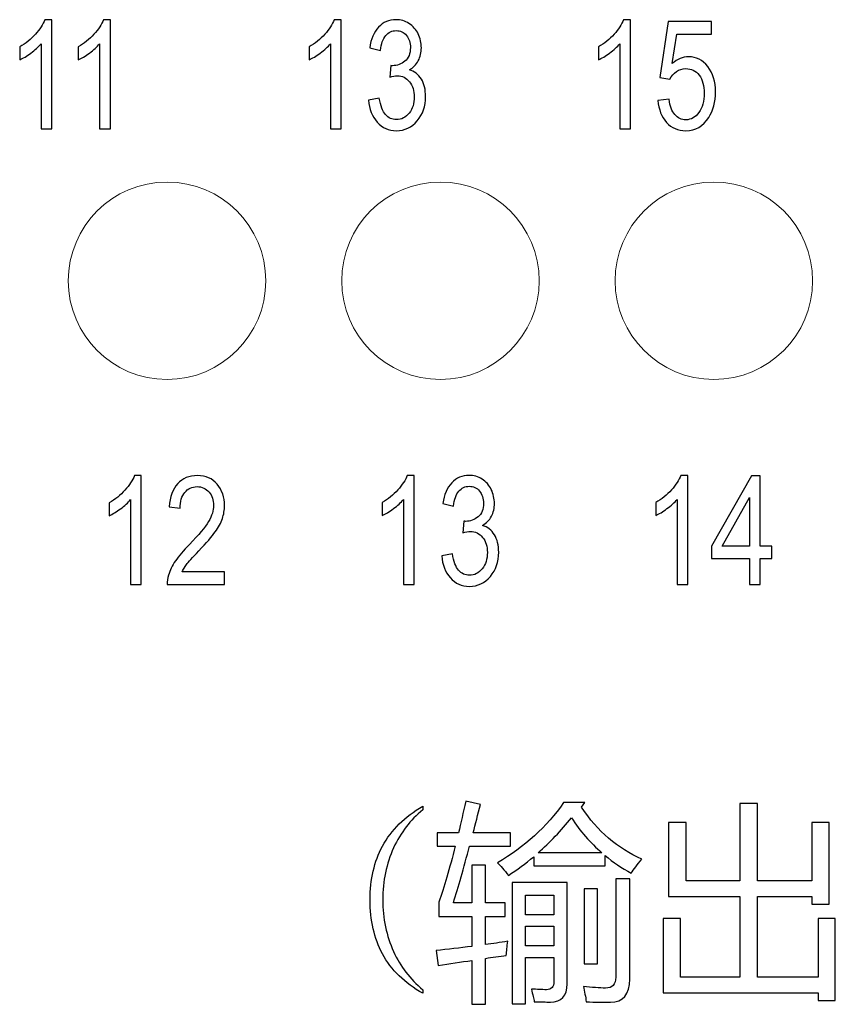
# Model space of a CAD drawing. Header units: millimetres. Extents: x -64 to 68, y -62 to 67.
# Tile 10 of 31: x -14 to -3, y 16 to 29. Entities that reach past the tile are written whole.
import ezdxf

# ---------------------------------------------------------------- set-up
doc = ezdxf.new("R2010")
doc.units = ezdxf.units.MM
doc.header["$MEASUREMENT"] = 0
doc.layers.add('layer 1', color=7, linetype='Continuous')

msp = doc.modelspace()

# ---------------------------------------------------------------- linework, layer by layer
at = {"layer": 'layer 1', "color": 253}
for points, knots in [([(-13.2475, 27.1108), (-13.2475, 27.1108), (-13.3883, 27.1108), (-13.3883, 27.1108), (-13.3883, 27.1108), (-13.3883, 27.1108), (-13.3883, 28.2315), (-13.3883, 28.2315), (-13.3883, 28.2315), (-13.4222, 28.1908), (-13.4667, 28.1505), (-13.5217, 28.1101), (-13.5217, 28.1101), (-13.5766, 28.0698), (-13.6262, 28.0395), (-13.6699, 28.0195), (-13.6699, 28.0195), (-13.6699, 28.0195), (-13.6699, 28.1895), (-13.6699, 28.1895), (-13.6699, 28.1895), (-13.5913, 28.2355), (-13.5225, 28.2915), (-13.4635, 28.3575), (-13.4635, 28.3575), (-13.4046, 28.4231), (-13.3627, 28.4868), (-13.3382, 28.5488), (-13.3382, 28.5488), (-13.3382, 28.5488), (-13.2475, 28.5488), (-13.2475, 28.5488), (-13.2475, 28.5488), (-13.2475, 28.5488), (-13.2475, 27.1108), (-13.2475, 27.1108)], [0, 0, 0, 0, 0.1, 0.1, 0.1, 0.1, 0.2, 0.2, 0.2, 0.2, 0.3, 0.3, 0.3, 0.3, 0.4, 0.4, 0.4, 0.4, 0.5, 0.5, 0.5, 0.5, 0.6, 0.6, 0.6, 0.6, 0.7, 0.7, 0.7, 0.7, 0.8, 0.8, 0.8, 0.8, 1, 1, 1, 1]), ([(-12.4763, 27.1108), (-12.4763, 27.1108), (-12.6171, 27.1108), (-12.6171, 27.1108), (-12.6171, 27.1108), (-12.6171, 27.1108), (-12.6171, 28.2315), (-12.6171, 28.2315), (-12.6171, 28.2315), (-12.651, 28.1908), (-12.6955, 28.1505), (-12.7505, 28.1101), (-12.7505, 28.1101), (-12.8054, 28.0698), (-12.855, 28.0395), (-12.8987, 28.0195), (-12.8987, 28.0195), (-12.8987, 28.0195), (-12.8987, 28.1895), (-12.8987, 28.1895), (-12.8987, 28.1895), (-12.8201, 28.2355), (-12.7513, 28.2915), (-12.6923, 28.3575), (-12.6923, 28.3575), (-12.6334, 28.4231), (-12.5915, 28.4868), (-12.567, 28.5488), (-12.567, 28.5488), (-12.567, 28.5488), (-12.4763, 28.5488), (-12.4763, 28.5488), (-12.4763, 28.5488), (-12.4763, 28.5488), (-12.4763, 27.1108), (-12.4763, 27.1108)], [0, 0, 0, 0, 0.1, 0.1, 0.1, 0.1, 0.2, 0.2, 0.2, 0.2, 0.3, 0.3, 0.3, 0.3, 0.4, 0.4, 0.4, 0.4, 0.5, 0.5, 0.5, 0.5, 0.6, 0.6, 0.6, 0.6, 0.7, 0.7, 0.7, 0.7, 0.8, 0.8, 0.8, 0.8, 1, 1, 1, 1]), ([(-9.4375, 27.1108), (-9.4375, 27.1108), (-9.5783, 27.1108), (-9.5783, 27.1108), (-9.5783, 27.1108), (-9.5783, 27.1108), (-9.5783, 28.2315), (-9.5783, 28.2315), (-9.5783, 28.2315), (-9.6122, 28.1908), (-9.6567, 28.1505), (-9.7117, 28.1101), (-9.7117, 28.1101), (-9.7666, 28.0698), (-9.8162, 28.0395), (-9.8599, 28.0195), (-9.8599, 28.0195), (-9.8599, 28.0195), (-9.8599, 28.1895), (-9.8599, 28.1895), (-9.8599, 28.1895), (-9.7813, 28.2355), (-9.7125, 28.2915), (-9.6535, 28.3575), (-9.6535, 28.3575), (-9.5946, 28.4231), (-9.5527, 28.4868), (-9.5282, 28.5488), (-9.5282, 28.5488), (-9.5282, 28.5488), (-9.4375, 28.5488), (-9.4375, 28.5488), (-9.4375, 28.5488), (-9.4375, 28.5488), (-9.4375, 27.1108), (-9.4375, 27.1108)], [0, 0, 0, 0, 0.1, 0.1, 0.1, 0.1, 0.2, 0.2, 0.2, 0.2, 0.3, 0.3, 0.3, 0.3, 0.4, 0.4, 0.4, 0.4, 0.5, 0.5, 0.5, 0.5, 0.6, 0.6, 0.6, 0.6, 0.7, 0.7, 0.7, 0.7, 0.8, 0.8, 0.8, 0.8, 1, 1, 1, 1]), ([(-9.0757, 27.4908), (-9.0757, 27.4908), (-8.9349, 27.5148), (-8.9349, 27.5148), (-8.9349, 27.5148), (-8.9187, 27.4148), (-8.8915, 27.3428), (-8.8527, 27.2988), (-8.8527, 27.2988), (-8.8141, 27.2548), (-8.7667, 27.2328), (-8.7103, 27.2328), (-8.7103, 27.2328), (-8.6437, 27.2328), (-8.5875, 27.2615), (-8.5421, 27.3188), (-8.5421, 27.3188), (-8.4967, 27.3761), (-8.4741, 27.4471), (-8.4741, 27.5318), (-8.4741, 27.5318), (-8.4741, 27.6125), (-8.4951, 27.6791), (-8.5375, 27.7318), (-8.5375, 27.7318), (-8.5797, 27.7841), (-8.6333, 27.8105), (-8.6987, 27.8105), (-8.6987, 27.8105), (-8.7253, 27.8105), (-8.7583, 27.8038), (-8.7981, 27.7908), (-8.7981, 27.7908), (-8.7981, 27.7908), (-8.7823, 27.9448), (-8.7823, 27.9448), (-8.7823, 27.9448), (-8.7731, 27.9435), (-8.7653, 27.9428), (-8.7597, 27.9428), (-8.7597, 27.9428), (-8.6995, 27.9428), (-8.6455, 27.9625), (-8.5973, 28.0015), (-8.5973, 28.0015), (-8.5493, 28.0405), (-8.5253, 28.1005), (-8.5253, 28.1815), (-8.5253, 28.1815), (-8.5253, 28.2458), (-8.5429, 28.2991), (-8.5779, 28.3415), (-8.5779, 28.3415), (-8.6127, 28.3838), (-8.6579, 28.4048), (-8.7131, 28.4048), (-8.7131, 28.4048), (-8.7679, 28.4048), (-8.8135, 28.3831), (-8.8501, 28.3398), (-8.8501, 28.3398), (-8.8867, 28.2965), (-8.9101, 28.2315), (-8.9205, 28.1448), (-8.9205, 28.1448), (-8.9205, 28.1448), (-9.0613, 28.1768), (-9.0613, 28.1768), (-9.0613, 28.1768), (-9.0439, 28.2948), (-9.0051, 28.3865), (-8.9439, 28.4515), (-8.9439, 28.4515), (-8.8831, 28.5165), (-8.8071, 28.5488), (-8.7165, 28.5488), (-8.7165, 28.5488), (-8.6541, 28.5488), (-8.5965, 28.5321), (-8.5439, 28.4985), (-8.5439, 28.4985), (-8.4911, 28.4651), (-8.4509, 28.4195), (-8.4231, 28.3618), (-8.4231, 28.3618), (-8.3951, 28.3038), (-8.3813, 28.2425), (-8.3813, 28.1775), (-8.3813, 28.1775), (-8.3813, 28.1158), (-8.3947, 28.0598), (-8.4211, 28.0091), (-8.4211, 28.0091), (-8.4477, 27.9585), (-8.4871, 27.9181), (-8.5391, 27.8881), (-8.5391, 27.8881), (-8.4715, 27.8688), (-8.4189, 27.8281), (-8.3813, 27.7665), (-8.3813, 27.7665), (-8.3439, 27.7051), (-8.3253, 27.6278), (-8.3253, 27.5355), (-8.3253, 27.5355), (-8.3253, 27.4105), (-8.3619, 27.3041), (-8.4347, 27.2171), (-8.4347, 27.2171), (-8.5077, 27.1301), (-8.5999, 27.0868), (-8.7115, 27.0868), (-8.7115, 27.0868), (-8.8119, 27.0868), (-8.8955, 27.1245), (-8.9619, 27.1995), (-8.9619, 27.1995), (-9.0285, 27.2745), (-9.0663, 27.3715), (-9.0757, 27.4908)], [0, 0, 0, 0, 0.0322581, 0.0322581, 0.0322581, 0.0322581, 0.0645161, 0.0645161, 0.0645161, 0.0645161, 0.0967742, 0.0967742, 0.0967742, 0.0967742, 0.1290323, 0.1290323, 0.1290323, 0.1290323, 0.1612903, 0.1612903, 0.1612903, 0.1612903, 0.1935484, 0.1935484, 0.1935484, 0.1935484, 0.2258065, 0.2258065, 0.2258065, 0.2258065, 0.2580645, 0.2580645, 0.2580645, 0.2580645, 0.2903226, 0.2903226, 0.2903226, 0.2903226, 0.3225806, 0.3225806, 0.3225806, 0.3225806, 0.3548387, 0.3548387, 0.3548387, 0.3548387, 0.3870968, 0.3870968, 0.3870968, 0.3870968, 0.4193548, 0.4193548, 0.4193548, 0.4193548, 0.4516129, 0.4516129, 0.4516129, 0.4516129, 0.483871, 0.483871, 0.483871, 0.483871, 0.516129, 0.516129, 0.516129, 0.516129, 0.5483871, 0.5483871, 0.5483871, 0.5483871, 0.5806452, 0.5806452, 0.5806452, 0.5806452, 0.6129032, 0.6129032, 0.6129032, 0.6129032, 0.6451613, 0.6451613, 0.6451613, 0.6451613, 0.6774194, 0.6774194, 0.6774194, 0.6774194, 0.7096774, 0.7096774, 0.7096774, 0.7096774, 0.7419355, 0.7419355, 0.7419355, 0.7419355, 0.7741935, 0.7741935, 0.7741935, 0.7741935, 0.8064516, 0.8064516, 0.8064516, 0.8064516, 0.8387097, 0.8387097, 0.8387097, 0.8387097, 0.8709677, 0.8709677, 0.8709677, 0.8709677, 0.9032258, 0.9032258, 0.9032258, 0.9032258, 0.9354839, 0.9354839, 0.9354839, 0.9354839, 1, 1, 1, 1]), ([(-5.6275, 27.1108), (-5.6275, 27.1108), (-5.7683, 27.1108), (-5.7683, 27.1108), (-5.7683, 27.1108), (-5.7683, 27.1108), (-5.7683, 28.2315), (-5.7683, 28.2315), (-5.7683, 28.2315), (-5.8022, 28.1908), (-5.8467, 28.1505), (-5.9017, 28.1101), (-5.9017, 28.1101), (-5.9566, 28.0698), (-6.0062, 28.0395), (-6.0499, 28.0195), (-6.0499, 28.0195), (-6.0499, 28.0195), (-6.0499, 28.1895), (-6.0499, 28.1895), (-6.0499, 28.1895), (-5.9713, 28.2355), (-5.9025, 28.2915), (-5.8435, 28.3575), (-5.8435, 28.3575), (-5.7846, 28.4231), (-5.7427, 28.4868), (-5.7182, 28.5488), (-5.7182, 28.5488), (-5.7182, 28.5488), (-5.6275, 28.5488), (-5.6275, 28.5488), (-5.6275, 28.5488), (-5.6275, 28.5488), (-5.6275, 27.1108), (-5.6275, 27.1108)], [0, 0, 0, 0, 0.1, 0.1, 0.1, 0.1, 0.2, 0.2, 0.2, 0.2, 0.3, 0.3, 0.3, 0.3, 0.4, 0.4, 0.4, 0.4, 0.5, 0.5, 0.5, 0.5, 0.6, 0.6, 0.6, 0.6, 0.7, 0.7, 0.7, 0.7, 0.8, 0.8, 0.8, 0.8, 1, 1, 1, 1]), ([(-5.2657, 27.4868), (-5.2657, 27.4868), (-5.1185, 27.5008), (-5.1185, 27.5008), (-5.1185, 27.5008), (-5.1075, 27.4111), (-5.0823, 27.3438), (-5.0427, 27.2985), (-5.0427, 27.2985), (-5.0033, 27.2535), (-4.9551, 27.2308), (-4.8983, 27.2308), (-4.8983, 27.2308), (-4.8297, 27.2308), (-4.7723, 27.2628), (-4.7257, 27.3265), (-4.7257, 27.3265), (-4.6793, 27.3905), (-4.6561, 27.4751), (-4.6561, 27.5805), (-4.6561, 27.5805), (-4.6561, 27.6808), (-4.6783, 27.7598), (-4.7227, 27.8178), (-4.7227, 27.8178), (-4.7673, 27.8758), (-4.8263, 27.9048), (-4.8995, 27.9048), (-4.8995, 27.9048), (-4.9451, 27.9048), (-4.9859, 27.8918), (-5.0223, 27.8658), (-5.0223, 27.8658), (-5.0583, 27.8398), (-5.0865, 27.8061), (-5.1073, 27.7648), (-5.1073, 27.7648), (-5.1073, 27.7648), (-5.2401, 27.7888), (-5.2401, 27.7888), (-5.2401, 27.7888), (-5.2401, 27.7888), (-5.1297, 28.5248), (-5.1297, 28.5248), (-5.1297, 28.5248), (-5.1297, 28.5248), (-4.5617, 28.5248), (-4.5617, 28.5248), (-4.5617, 28.5248), (-4.5617, 28.5248), (-4.5617, 28.3568), (-4.5617, 28.3568), (-4.5617, 28.3568), (-4.5617, 28.3568), (-5.0175, 28.3568), (-5.0175, 28.3568), (-5.0175, 28.3568), (-5.0175, 28.3568), (-5.0785, 27.9705), (-5.0785, 27.9705), (-5.0785, 27.9705), (-5.0099, 28.0308), (-4.9379, 28.0608), (-4.8627, 28.0608), (-4.8627, 28.0608), (-4.7631, 28.0608), (-4.6787, 28.0175), (-4.6103, 27.9308), (-4.6103, 27.9308), (-4.5417, 27.8441), (-4.5073, 27.7328), (-4.5073, 27.5968), (-4.5073, 27.5968), (-4.5073, 27.4671), (-4.5375, 27.3551), (-4.5977, 27.2608), (-4.5977, 27.2608), (-4.6711, 27.1448), (-4.7713, 27.0868), (-4.8983, 27.0868), (-4.8983, 27.0868), (-5.0023, 27.0868), (-5.0871, 27.1235), (-5.1529, 27.1965), (-5.1529, 27.1965), (-5.2187, 27.2695), (-5.2563, 27.3661), (-5.2657, 27.4868)], [0, 0, 0, 0, 0.0434783, 0.0434783, 0.0434783, 0.0434783, 0.0869565, 0.0869565, 0.0869565, 0.0869565, 0.1304348, 0.1304348, 0.1304348, 0.1304348, 0.173913, 0.173913, 0.173913, 0.173913, 0.2173913, 0.2173913, 0.2173913, 0.2173913, 0.2608696, 0.2608696, 0.2608696, 0.2608696, 0.3043478, 0.3043478, 0.3043478, 0.3043478, 0.3478261, 0.3478261, 0.3478261, 0.3478261, 0.3913043, 0.3913043, 0.3913043, 0.3913043, 0.4347826, 0.4347826, 0.4347826, 0.4347826, 0.4782609, 0.4782609, 0.4782609, 0.4782609, 0.5217391, 0.5217391, 0.5217391, 0.5217391, 0.5652174, 0.5652174, 0.5652174, 0.5652174, 0.6086957, 0.6086957, 0.6086957, 0.6086957, 0.6521739, 0.6521739, 0.6521739, 0.6521739, 0.6956522, 0.6956522, 0.6956522, 0.6956522, 0.7391304, 0.7391304, 0.7391304, 0.7391304, 0.7826087, 0.7826087, 0.7826087, 0.7826087, 0.826087, 0.826087, 0.826087, 0.826087, 0.8695652, 0.8695652, 0.8695652, 0.8695652, 0.9130435, 0.9130435, 0.9130435, 0.9130435, 1, 1, 1, 1]), ([(-12.0686, 21.1108), (-12.0686, 21.1108), (-12.2091, 21.1108), (-12.2091, 21.1108), (-12.2091, 21.1108), (-12.2091, 21.1108), (-12.2091, 22.229), (-12.2091, 22.229), (-12.2091, 22.229), (-12.2429, 22.1884), (-12.2873, 22.1482), (-12.3421, 22.1079), (-12.3421, 22.1079), (-12.397, 22.0677), (-12.4464, 22.0374), (-12.4901, 22.0175), (-12.4901, 22.0175), (-12.4901, 22.0175), (-12.4901, 22.1871), (-12.4901, 22.1871), (-12.4901, 22.1871), (-12.4116, 22.233), (-12.3429, 22.2889), (-12.2841, 22.3547), (-12.2841, 22.3547), (-12.2253, 22.4202), (-12.1835, 22.4838), (-12.1591, 22.5456), (-12.1591, 22.5456), (-12.1591, 22.5456), (-12.0686, 22.5456), (-12.0686, 22.5456), (-12.0686, 22.5456), (-12.0686, 22.5456), (-12.0686, 21.1108), (-12.0686, 21.1108)], [0, 0, 0, 0, 0.1, 0.1, 0.1, 0.1, 0.2, 0.2, 0.2, 0.2, 0.3, 0.3, 0.3, 0.3, 0.4, 0.4, 0.4, 0.4, 0.5, 0.5, 0.5, 0.5, 0.6, 0.6, 0.6, 0.6, 0.7, 0.7, 0.7, 0.7, 0.8, 0.8, 0.8, 0.8, 1, 1, 1, 1]), ([(-10.9715, 21.2784), (-10.9715, 21.2784), (-10.9715, 21.1108), (-10.9715, 21.1108), (-10.9715, 21.1108), (-10.9715, 21.1108), (-11.7283, 21.1108), (-11.7283, 21.1108), (-11.7283, 21.1108), (-11.7294, 21.153), (-11.7238, 21.1936), (-11.7118, 21.2329), (-11.7118, 21.2329), (-11.6923, 21.2971), (-11.6612, 21.3606), (-11.6184, 21.4228), (-11.6184, 21.4228), (-11.5755, 21.485), (-11.5143, 21.5568), (-11.4348, 21.6383), (-11.4348, 21.6383), (-11.3111, 21.7657), (-11.227, 21.8665), (-11.1831, 21.941), (-11.1831, 21.941), (-11.1389, 22.0155), (-11.1168, 22.086), (-11.1168, 22.1525), (-11.1168, 22.1525), (-11.1168, 22.222), (-11.1368, 22.2806), (-11.1767, 22.3284), (-11.1767, 22.3284), (-11.2166, 22.376), (-11.2687, 22.4), (-11.3329, 22.4), (-11.3329, 22.4), (-11.4007, 22.4), (-11.455, 22.3747), (-11.4957, 22.3241), (-11.4957, 22.3241), (-11.5364, 22.2739), (-11.5569, 22.2041), (-11.5575, 22.1146), (-11.5575, 22.1146), (-11.5575, 22.1146), (-11.7011, 22.1325), (-11.7011, 22.1325), (-11.7011, 22.1325), (-11.6913, 22.2669), (-11.654, 22.3694), (-11.5896, 22.4399), (-11.5896, 22.4399), (-11.525, 22.5104), (-11.4385, 22.5456), (-11.3297, 22.5456), (-11.3297, 22.5456), (-11.2201, 22.5456), (-11.1331, 22.5077), (-11.0692, 22.4316), (-11.0692, 22.4316), (-11.0051, 22.3554), (-10.9731, 22.2609), (-10.9731, 22.1485), (-10.9731, 22.1485), (-10.9731, 22.0913), (-10.9824, 22.0351), (-11.0014, 21.9799), (-11.0014, 21.9799), (-11.0199, 21.9243), (-11.0511, 21.8661), (-11.0945, 21.8049), (-11.0945, 21.8049), (-11.1381, 21.7441), (-11.2103, 21.6599), (-11.3108, 21.5535), (-11.3108, 21.5535), (-11.3951, 21.465), (-11.4495, 21.4052), (-11.4734, 21.3736), (-11.4734, 21.3736), (-11.4973, 21.342), (-11.517, 21.3104), (-11.5327, 21.2784), (-11.5327, 21.2784), (-11.5327, 21.2784), (-10.9715, 21.2784), (-10.9715, 21.2784)], [0, 0, 0, 0, 0.0434783, 0.0434783, 0.0434783, 0.0434783, 0.0869565, 0.0869565, 0.0869565, 0.0869565, 0.1304348, 0.1304348, 0.1304348, 0.1304348, 0.173913, 0.173913, 0.173913, 0.173913, 0.2173913, 0.2173913, 0.2173913, 0.2173913, 0.2608696, 0.2608696, 0.2608696, 0.2608696, 0.3043478, 0.3043478, 0.3043478, 0.3043478, 0.3478261, 0.3478261, 0.3478261, 0.3478261, 0.3913043, 0.3913043, 0.3913043, 0.3913043, 0.4347826, 0.4347826, 0.4347826, 0.4347826, 0.4782609, 0.4782609, 0.4782609, 0.4782609, 0.5217391, 0.5217391, 0.5217391, 0.5217391, 0.5652174, 0.5652174, 0.5652174, 0.5652174, 0.6086957, 0.6086957, 0.6086957, 0.6086957, 0.6521739, 0.6521739, 0.6521739, 0.6521739, 0.6956522, 0.6956522, 0.6956522, 0.6956522, 0.7391304, 0.7391304, 0.7391304, 0.7391304, 0.7826087, 0.7826087, 0.7826087, 0.7826087, 0.826087, 0.826087, 0.826087, 0.826087, 0.8695652, 0.8695652, 0.8695652, 0.8695652, 0.9130435, 0.9130435, 0.9130435, 0.9130435, 1, 1, 1, 1]), ([(-8.4751, 21.1108), (-8.4751, 21.1108), (-8.6159, 21.1108), (-8.6159, 21.1108), (-8.6159, 21.1108), (-8.6159, 21.1108), (-8.6159, 22.2315), (-8.6159, 22.2315), (-8.6159, 22.2315), (-8.6498, 22.1908), (-8.6943, 22.1505), (-8.7493, 22.1101), (-8.7493, 22.1101), (-8.8042, 22.0698), (-8.8538, 22.0395), (-8.8975, 22.0195), (-8.8975, 22.0195), (-8.8975, 22.0195), (-8.8975, 22.1895), (-8.8975, 22.1895), (-8.8975, 22.1895), (-8.8189, 22.2355), (-8.7501, 22.2915), (-8.6911, 22.3575), (-8.6911, 22.3575), (-8.6322, 22.4231), (-8.5903, 22.4868), (-8.5658, 22.5488), (-8.5658, 22.5488), (-8.5658, 22.5488), (-8.4751, 22.5488), (-8.4751, 22.5488), (-8.4751, 22.5488), (-8.4751, 22.5488), (-8.4751, 21.1108), (-8.4751, 21.1108)], [0, 0, 0, 0, 0.1, 0.1, 0.1, 0.1, 0.2, 0.2, 0.2, 0.2, 0.3, 0.3, 0.3, 0.3, 0.4, 0.4, 0.4, 0.4, 0.5, 0.5, 0.5, 0.5, 0.6, 0.6, 0.6, 0.6, 0.7, 0.7, 0.7, 0.7, 0.8, 0.8, 0.8, 0.8, 1, 1, 1, 1]), ([(-8.1133, 21.4908), (-8.1133, 21.4908), (-7.9725, 21.5148), (-7.9725, 21.5148), (-7.9725, 21.5148), (-7.9563, 21.4148), (-7.9291, 21.3428), (-7.8903, 21.2988), (-7.8903, 21.2988), (-7.8517, 21.2548), (-7.8043, 21.2328), (-7.7479, 21.2328), (-7.7479, 21.2328), (-7.6813, 21.2328), (-7.6251, 21.2615), (-7.5797, 21.3188), (-7.5797, 21.3188), (-7.5343, 21.3761), (-7.5117, 21.4471), (-7.5117, 21.5318), (-7.5117, 21.5318), (-7.5117, 21.6125), (-7.5327, 21.6791), (-7.5751, 21.7318), (-7.5751, 21.7318), (-7.6173, 21.7841), (-7.6709, 21.8105), (-7.7363, 21.8105), (-7.7363, 21.8105), (-7.7629, 21.8105), (-7.7959, 21.8038), (-7.8357, 21.7908), (-7.8357, 21.7908), (-7.8357, 21.7908), (-7.8199, 21.9448), (-7.8199, 21.9448), (-7.8199, 21.9448), (-7.8107, 21.9435), (-7.8029, 21.9428), (-7.7973, 21.9428), (-7.7973, 21.9428), (-7.7371, 21.9428), (-7.6831, 21.9625), (-7.6349, 22.0015), (-7.6349, 22.0015), (-7.5869, 22.0405), (-7.5629, 22.1005), (-7.5629, 22.1815), (-7.5629, 22.1815), (-7.5629, 22.2458), (-7.5805, 22.2991), (-7.6155, 22.3415), (-7.6155, 22.3415), (-7.6503, 22.3838), (-7.6955, 22.4048), (-7.7507, 22.4048), (-7.7507, 22.4048), (-7.8055, 22.4048), (-7.8511, 22.3831), (-7.8877, 22.3398), (-7.8877, 22.3398), (-7.9243, 22.2965), (-7.9477, 22.2315), (-7.9581, 22.1448), (-7.9581, 22.1448), (-7.9581, 22.1448), (-8.0989, 22.1768), (-8.0989, 22.1768), (-8.0989, 22.1768), (-8.0815, 22.2948), (-8.0427, 22.3865), (-7.9815, 22.4515), (-7.9815, 22.4515), (-7.9207, 22.5165), (-7.8447, 22.5488), (-7.7541, 22.5488), (-7.7541, 22.5488), (-7.6917, 22.5488), (-7.6341, 22.5321), (-7.5815, 22.4985), (-7.5815, 22.4985), (-7.5287, 22.4651), (-7.4885, 22.4195), (-7.4607, 22.3618), (-7.4607, 22.3618), (-7.4327, 22.3038), (-7.4189, 22.2425), (-7.4189, 22.1775), (-7.4189, 22.1775), (-7.4189, 22.1158), (-7.4323, 22.0598), (-7.4587, 22.0091), (-7.4587, 22.0091), (-7.4853, 21.9585), (-7.5247, 21.9181), (-7.5767, 21.8881), (-7.5767, 21.8881), (-7.5091, 21.8688), (-7.4565, 21.8281), (-7.4189, 21.7665), (-7.4189, 21.7665), (-7.3815, 21.7051), (-7.3629, 21.6278), (-7.3629, 21.5355), (-7.3629, 21.5355), (-7.3629, 21.4105), (-7.3995, 21.3041), (-7.4723, 21.2171), (-7.4723, 21.2171), (-7.5453, 21.1301), (-7.6375, 21.0868), (-7.7491, 21.0868), (-7.7491, 21.0868), (-7.8495, 21.0868), (-7.9331, 21.1245), (-7.9995, 21.1995), (-7.9995, 21.1995), (-8.0661, 21.2745), (-8.1039, 21.3715), (-8.1133, 21.4908)], [0, 0, 0, 0, 0.0322581, 0.0322581, 0.0322581, 0.0322581, 0.0645161, 0.0645161, 0.0645161, 0.0645161, 0.0967742, 0.0967742, 0.0967742, 0.0967742, 0.1290323, 0.1290323, 0.1290323, 0.1290323, 0.1612903, 0.1612903, 0.1612903, 0.1612903, 0.1935484, 0.1935484, 0.1935484, 0.1935484, 0.2258065, 0.2258065, 0.2258065, 0.2258065, 0.2580645, 0.2580645, 0.2580645, 0.2580645, 0.2903226, 0.2903226, 0.2903226, 0.2903226, 0.3225806, 0.3225806, 0.3225806, 0.3225806, 0.3548387, 0.3548387, 0.3548387, 0.3548387, 0.3870968, 0.3870968, 0.3870968, 0.3870968, 0.4193548, 0.4193548, 0.4193548, 0.4193548, 0.4516129, 0.4516129, 0.4516129, 0.4516129, 0.483871, 0.483871, 0.483871, 0.483871, 0.516129, 0.516129, 0.516129, 0.516129, 0.5483871, 0.5483871, 0.5483871, 0.5483871, 0.5806452, 0.5806452, 0.5806452, 0.5806452, 0.6129032, 0.6129032, 0.6129032, 0.6129032, 0.6451613, 0.6451613, 0.6451613, 0.6451613, 0.6774194, 0.6774194, 0.6774194, 0.6774194, 0.7096774, 0.7096774, 0.7096774, 0.7096774, 0.7419355, 0.7419355, 0.7419355, 0.7419355, 0.7741935, 0.7741935, 0.7741935, 0.7741935, 0.8064516, 0.8064516, 0.8064516, 0.8064516, 0.8387097, 0.8387097, 0.8387097, 0.8387097, 0.8709677, 0.8709677, 0.8709677, 0.8709677, 0.9032258, 0.9032258, 0.9032258, 0.9032258, 0.9354839, 0.9354839, 0.9354839, 0.9354839, 1, 1, 1, 1]), ([(-4.8728, 21.1108), (-4.8728, 21.1108), (-5.0136, 21.1108), (-5.0136, 21.1108), (-5.0136, 21.1108), (-5.0136, 21.1108), (-5.0136, 22.2315), (-5.0136, 22.2315), (-5.0136, 22.2315), (-5.0475, 22.1908), (-5.092, 22.1505), (-5.147, 22.1101), (-5.147, 22.1101), (-5.2019, 22.0698), (-5.2515, 22.0395), (-5.2952, 22.0195), (-5.2952, 22.0195), (-5.2952, 22.0195), (-5.2952, 22.1895), (-5.2952, 22.1895), (-5.2952, 22.1895), (-5.2166, 22.2355), (-5.1478, 22.2915), (-5.0888, 22.3575), (-5.0888, 22.3575), (-5.0299, 22.4231), (-4.988, 22.4868), (-4.9635, 22.5488), (-4.9635, 22.5488), (-4.9635, 22.5488), (-4.8728, 22.5488), (-4.8728, 22.5488), (-4.8728, 22.5488), (-4.8728, 22.5488), (-4.8728, 21.1108), (-4.8728, 21.1108)], [0, 0, 0, 0, 0.1, 0.1, 0.1, 0.1, 0.2, 0.2, 0.2, 0.2, 0.3, 0.3, 0.3, 0.3, 0.4, 0.4, 0.4, 0.4, 0.5, 0.5, 0.5, 0.5, 0.6, 0.6, 0.6, 0.6, 0.7, 0.7, 0.7, 0.7, 0.8, 0.8, 0.8, 0.8, 1, 1, 1, 1]), ([(-4.0614, 21.1108), (-4.0614, 21.1108), (-4.0614, 21.4528), (-4.0614, 21.4528), (-4.0614, 21.4528), (-4.0614, 21.4528), (-4.559, 21.4528), (-4.559, 21.4528), (-4.559, 21.4528), (-4.559, 21.4528), (-4.559, 21.6148), (-4.559, 21.6148), (-4.559, 21.6148), (-4.559, 21.6148), (-4.0358, 22.5428), (-4.0358, 22.5428), (-4.0358, 22.5428), (-4.0358, 22.5428), (-3.9206, 22.5428), (-3.9206, 22.5428), (-3.9206, 22.5428), (-3.9206, 22.5428), (-3.9206, 21.6148), (-3.9206, 21.6148), (-3.9206, 21.6148), (-3.9206, 21.6148), (-3.7654, 21.6148), (-3.7654, 21.6148), (-3.7654, 21.6148), (-3.7654, 21.6148), (-3.7654, 21.4528), (-3.7654, 21.4528), (-3.7654, 21.4528), (-3.7654, 21.4528), (-3.9206, 21.4528), (-3.9206, 21.4528), (-3.9206, 21.4528), (-3.9206, 21.4528), (-3.9206, 21.1108), (-3.9206, 21.1108), (-3.9206, 21.1108), (-3.9206, 21.1108), (-4.0614, 21.1108), (-4.0614, 21.1108)], [0, 0, 0, 0, 0.0833333, 0.0833333, 0.0833333, 0.0833333, 0.1666667, 0.1666667, 0.1666667, 0.1666667, 0.25, 0.25, 0.25, 0.25, 0.3333333, 0.3333333, 0.3333333, 0.3333333, 0.4166667, 0.4166667, 0.4166667, 0.4166667, 0.5, 0.5, 0.5, 0.5, 0.5833333, 0.5833333, 0.5833333, 0.5833333, 0.6666667, 0.6666667, 0.6666667, 0.6666667, 0.75, 0.75, 0.75, 0.75, 0.8333333, 0.8333333, 0.8333333, 0.8333333, 1, 1, 1, 1]), ([(-4.0614, 21.6148), (-4.0614, 21.6148), (-4.0614, 22.2591), (-4.0614, 22.2591), (-4.0614, 22.2591), (-4.0614, 22.2591), (-4.4206, 21.6148), (-4.4206, 21.6148), (-4.4206, 21.6148), (-4.4206, 21.6148), (-4.0614, 21.6148), (-4.0614, 21.6148)], [0, 0, 0, 0, 0.25, 0.25, 0.25, 0.25, 0.5, 0.5, 0.5, 0.5, 1, 1, 1, 1])]:
    msp.add_open_spline(points, degree=3, knots=knots, dxfattribs=at)
at = {"layer": 'layer 1', "lineweight": 15}
for points in [[(-10.4297, 25.1108), (-10.4297, 25.8288), (-11.0118, 26.4108), (-11.7297, 26.4108), (-11.7297, 26.4108), (-12.4477, 26.4108), (-13.0297, 25.8288), (-13.0297, 25.1108), (-13.0297, 25.1108), (-13.0297, 24.3928), (-12.4477, 23.8108), (-11.7297, 23.8108), (-11.7297, 23.8108), (-11.0118, 23.8108), (-10.4297, 24.3928), (-10.4297, 25.1108)], [(-6.8297, 25.1108), (-6.8297, 25.8288), (-7.4118, 26.4108), (-8.1297, 26.4108), (-8.1297, 26.4108), (-8.8477, 26.4108), (-9.4297, 25.8288), (-9.4297, 25.1108), (-9.4297, 25.1108), (-9.4297, 24.3928), (-8.8477, 23.8108), (-8.1297, 23.8108), (-8.1297, 23.8108), (-7.4118, 23.8108), (-6.8297, 24.3928), (-6.8297, 25.1108)], [(-3.2297, 25.1108), (-3.2297, 25.8288), (-3.8118, 26.4108), (-4.5297, 26.4108), (-4.5297, 26.4108), (-5.2477, 26.4108), (-5.8297, 25.8288), (-5.8297, 25.1108), (-5.8297, 25.1108), (-5.8297, 24.3928), (-5.2477, 23.8108), (-4.5297, 23.8108), (-4.5297, 23.8108), (-3.8118, 23.8108), (-3.2297, 24.3928), (-3.2297, 25.1108)]]:
    msp.add_open_spline(points, degree=3, knots=[0, 0, 0, 0, 0.2, 0.2, 0.2, 0.2, 0.4, 0.4, 0.4, 0.4, 0.6, 0.6, 0.6, 0.6, 1, 1, 1, 1], dxfattribs=at)
at = {"layer": 'layer 1', "color": 9}
for points, knots in [([(-8.3616, 18.1432), (-8.3616, 18.1432), (-8.3616, 18.1918), (-8.3616, 18.1918), (-8.3616, 18.1918), (-8.5987, 18.0562), (-8.7755, 17.8807), (-8.8931, 17.6659), (-8.8931, 17.6659), (-9.0019, 17.4631), (-9.0561, 17.2279), (-9.0561, 16.9603), (-9.0561, 16.9603), (-9.0561, 16.689), (-9.0019, 16.4525), (-8.8931, 16.2497), (-8.8931, 16.2497), (-8.7774, 16.0344), (-8.6005, 15.8608), (-8.3616, 15.7288), (-8.3616, 15.7288), (-8.3616, 15.7288), (-8.3616, 15.7751), (-8.3616, 15.7751), (-8.3616, 15.7751), (-8.5292, 15.9159), (-8.6575, 16.0835), (-8.7459, 16.277), (-8.7459, 16.277), (-8.8417, 16.4849), (-8.8894, 16.7126), (-8.8894, 16.9603), (-8.8894, 16.9603), (-8.8894, 17.2062), (-8.8417, 17.4344), (-8.7459, 17.6441), (-8.7459, 17.6441), (-8.6538, 17.8446), (-8.526, 18.0113), (-8.3616, 18.1432)], [0, 0, 0, 0, 0.0909091, 0.0909091, 0.0909091, 0.0909091, 0.1818182, 0.1818182, 0.1818182, 0.1818182, 0.2727273, 0.2727273, 0.2727273, 0.2727273, 0.3636364, 0.3636364, 0.3636364, 0.3636364, 0.4545455, 0.4545455, 0.4545455, 0.4545455, 0.5454545, 0.5454545, 0.5454545, 0.5454545, 0.6363636, 0.6363636, 0.6363636, 0.6363636, 0.7272727, 0.7272727, 0.7272727, 0.7272727, 0.8181818, 0.8181818, 0.8181818, 0.8181818, 1, 1, 1, 1]), ([(-7.9598, 16.921), (-7.9598, 16.921), (-7.7158, 16.921), (-7.7158, 16.921), (-7.7158, 16.921), (-7.7158, 16.921), (-7.7158, 17.415), (-7.7158, 17.415), (-7.7158, 17.415), (-7.7158, 17.415), (-7.5367, 17.415), (-7.5367, 17.415), (-7.5367, 17.415), (-7.5367, 17.415), (-7.5367, 16.921), (-7.5367, 16.921), (-7.5367, 16.921), (-7.5367, 16.921), (-7.276, 16.921), (-7.276, 16.921), (-7.276, 16.921), (-7.276, 16.921), (-7.276, 16.7418), (-7.276, 16.7418), (-7.276, 16.7418), (-7.276, 16.7418), (-7.5367, 16.7418), (-7.5367, 16.7418), (-7.5367, 16.7418), (-7.5367, 16.7418), (-7.5367, 16.3705), (-7.5367, 16.3705), (-7.5367, 16.3705), (-7.4408, 16.383), (-7.3431, 16.3974), (-7.2436, 16.4136), (-7.2436, 16.4136), (-7.2529, 16.3451), (-7.2589, 16.2826), (-7.2626, 16.2265), (-7.2626, 16.2265), (-7.3547, 16.214), (-7.4464, 16.2011), (-7.5367, 16.1886), (-7.5367, 16.1886), (-7.5367, 16.1886), (-7.5367, 15.5835), (-7.5367, 15.5835), (-7.5367, 15.5835), (-7.5367, 15.5835), (-7.7158, 15.5835), (-7.7158, 15.5835), (-7.7158, 15.5835), (-7.7158, 15.5835), (-7.7158, 16.1617), (-7.7158, 16.1617), (-7.7158, 16.1617), (-7.8621, 16.14), (-8.0093, 16.1173), (-8.158, 16.0937), (-8.158, 16.0937), (-8.158, 16.0937), (-8.1876, 16.2918), (-8.1876, 16.2918), (-8.1876, 16.2918), (-8.032, 16.308), (-7.8746, 16.3261), (-7.7158, 16.346), (-7.7158, 16.346), (-7.7158, 16.346), (-7.7158, 16.7418), (-7.7158, 16.7418), (-7.7158, 16.7418), (-7.7158, 16.7418), (-8.1496, 16.7418), (-8.1496, 16.7418), (-8.1496, 16.7418), (-8.1496, 16.7418), (-8.1496, 16.9293), (-8.1496, 16.9293), (-8.1496, 16.9293), (-8.0811, 17.1228), (-8.0093, 17.3687), (-7.9353, 17.6673), (-7.9353, 17.6673), (-7.9353, 17.6673), (-8.1742, 17.6673), (-8.1742, 17.6673), (-8.1742, 17.6673), (-8.1742, 17.6673), (-8.1742, 17.8409), (-8.1742, 17.8409), (-8.1742, 17.8409), (-8.1742, 17.8409), (-7.8922, 17.8409), (-7.8922, 17.8409), (-7.8922, 17.8409), (-7.8612, 17.971), (-7.8297, 18.1103), (-7.7968, 18.2585), (-7.7968, 18.2585), (-7.7968, 18.2585), (-7.6019, 18.215), (-7.6019, 18.215), (-7.6019, 18.215), (-7.6362, 18.083), (-7.6686, 17.958), (-7.6996, 17.8409), (-7.6996, 17.8409), (-7.6996, 17.8409), (-7.2084, 17.8409), (-7.2084, 17.8409), (-7.2084, 17.8409), (-7.2084, 17.8409), (-7.2084, 17.6673), (-7.2084, 17.6673), (-7.2084, 17.6673), (-7.2084, 17.6673), (-7.7454, 17.6673), (-7.7454, 17.6673), (-7.7454, 17.6673), (-7.8251, 17.3742), (-7.8964, 17.1256), (-7.9598, 16.921)], [0, 0, 0, 0, 0.03125, 0.03125, 0.03125, 0.03125, 0.0625, 0.0625, 0.0625, 0.0625, 0.09375, 0.09375, 0.09375, 0.09375, 0.125, 0.125, 0.125, 0.125, 0.15625, 0.15625, 0.15625, 0.15625, 0.1875, 0.1875, 0.1875, 0.1875, 0.21875, 0.21875, 0.21875, 0.21875, 0.25, 0.25, 0.25, 0.25, 0.28125, 0.28125, 0.28125, 0.28125, 0.3125, 0.3125, 0.3125, 0.3125, 0.34375, 0.34375, 0.34375, 0.34375, 0.375, 0.375, 0.375, 0.375, 0.40625, 0.40625, 0.40625, 0.40625, 0.4375, 0.4375, 0.4375, 0.4375, 0.46875, 0.46875, 0.46875, 0.46875, 0.5, 0.5, 0.5, 0.5, 0.53125, 0.53125, 0.53125, 0.53125, 0.5625, 0.5625, 0.5625, 0.5625, 0.59375, 0.59375, 0.59375, 0.59375, 0.625, 0.625, 0.625, 0.625, 0.65625, 0.65625, 0.65625, 0.65625, 0.6875, 0.6875, 0.6875, 0.6875, 0.71875, 0.71875, 0.71875, 0.71875, 0.75, 0.75, 0.75, 0.75, 0.78125, 0.78125, 0.78125, 0.78125, 0.8125, 0.8125, 0.8125, 0.8125, 0.84375, 0.84375, 0.84375, 0.84375, 0.875, 0.875, 0.875, 0.875, 0.90625, 0.90625, 0.90625, 0.90625, 0.9375, 0.9375, 0.9375, 0.9375, 1, 1, 1, 1]), ([(-6.2265, 18.2395), (-6.2265, 18.2395), (-6.2728, 18.1798), (-6.2728, 18.1798), (-6.2728, 18.1798), (-6.0607, 17.8613), (-5.7959, 17.6335), (-5.4778, 17.496), (-5.4778, 17.496), (-5.5389, 17.4238), (-5.5862, 17.3613), (-5.6186, 17.3089), (-5.6186, 17.3089), (-5.7417, 17.3779), (-5.8556, 17.4552), (-5.9607, 17.5423), (-5.9607, 17.5423), (-5.9607, 17.5423), (-5.9607, 17.4066), (-5.9607, 17.4066), (-5.9607, 17.4066), (-5.9607, 17.4066), (-6.9019, 17.4066), (-6.9019, 17.4066), (-6.9019, 17.4066), (-6.9019, 17.4066), (-6.9019, 17.5261), (-6.9019, 17.5261), (-6.9019, 17.5261), (-7.0084, 17.4372), (-7.12, 17.3562), (-7.2357, 17.2816), (-7.2357, 17.2816), (-7.2899, 17.3525), (-7.3376, 17.4076), (-7.3792, 17.4474), (-7.3792, 17.4474), (-7.0195, 17.6571), (-6.7292, 17.921), (-6.5084, 18.2395), (-6.5084, 18.2395), (-6.5084, 18.2395), (-6.2265, 18.2395), (-6.2265, 18.2395)], [0, 0, 0, 0, 0.0833333, 0.0833333, 0.0833333, 0.0833333, 0.1666667, 0.1666667, 0.1666667, 0.1666667, 0.25, 0.25, 0.25, 0.25, 0.3333333, 0.3333333, 0.3333333, 0.3333333, 0.4166667, 0.4166667, 0.4166667, 0.4166667, 0.5, 0.5, 0.5, 0.5, 0.5833333, 0.5833333, 0.5833333, 0.5833333, 0.6666667, 0.6666667, 0.6666667, 0.6666667, 0.75, 0.75, 0.75, 0.75, 0.8333333, 0.8333333, 0.8333333, 0.8333333, 1, 1, 1, 1]), ([(-3.2399, 16.902), (-3.2399, 16.902), (-3.2399, 17.0025), (-3.2399, 17.0025), (-3.2399, 17.0025), (-3.2399, 17.0025), (-3.9533, 17.0025), (-3.9533, 17.0025), (-3.9533, 17.0025), (-3.9533, 17.0025), (-3.9533, 15.939), (-3.9533, 15.939), (-3.9533, 15.939), (-3.9533, 15.939), (-3.1584, 15.939), (-3.1584, 15.939), (-3.1584, 15.939), (-3.1584, 15.939), (-3.1584, 16.7122), (-3.1584, 16.7122), (-3.1584, 16.7122), (-3.1584, 16.7122), (-2.9306, 16.7122), (-2.9306, 16.7122), (-2.9306, 16.7122), (-2.9306, 16.7122), (-2.9306, 15.6353), (-2.9306, 15.6353), (-2.9306, 15.6353), (-2.9306, 15.6353), (-3.1584, 15.6353), (-3.1584, 15.6353), (-3.1584, 15.6353), (-3.1584, 15.6353), (-3.1584, 15.733), (-3.1584, 15.733), (-3.1584, 15.733), (-3.1584, 15.733), (-5.1982, 15.733), (-5.1982, 15.733), (-5.1982, 15.733), (-5.1982, 15.733), (-5.1982, 16.7122), (-5.1982, 16.7122), (-5.1982, 16.7122), (-5.1982, 16.7122), (-4.9676, 16.7122), (-4.9676, 16.7122), (-4.9676, 16.7122), (-4.9676, 16.7122), (-4.9676, 15.939), (-4.9676, 15.939), (-4.9676, 15.939), (-4.9676, 15.939), (-4.1894, 15.939), (-4.1894, 15.939), (-4.1894, 15.939), (-4.1894, 15.939), (-4.1894, 17.0025), (-4.1894, 17.0025), (-4.1894, 17.0025), (-4.1894, 17.0025), (-5.1251, 17.0025), (-5.1251, 17.0025), (-5.1251, 17.0025), (-5.1251, 17.0025), (-5.1251, 17.9761), (-5.1251, 17.9761), (-5.1251, 17.9761), (-5.1251, 17.9761), (-4.8945, 17.9761), (-4.8945, 17.9761), (-4.8945, 17.9761), (-4.8945, 17.9761), (-4.8945, 17.2085), (-4.8945, 17.2085), (-4.8945, 17.2085), (-4.8945, 17.2085), (-4.1894, 17.2085), (-4.1894, 17.2085), (-4.1894, 17.2085), (-4.1894, 17.2085), (-4.1894, 18.2261), (-4.1894, 18.2261), (-4.1894, 18.2261), (-4.1894, 18.2261), (-3.9533, 18.2261), (-3.9533, 18.2261), (-3.9533, 18.2261), (-3.9533, 18.2261), (-3.9533, 17.2085), (-3.9533, 17.2085), (-3.9533, 17.2085), (-3.9533, 17.2085), (-3.2399, 17.2085), (-3.2399, 17.2085), (-3.2399, 17.2085), (-3.2399, 17.2085), (-3.2399, 17.9761), (-3.2399, 17.9761), (-3.2399, 17.9761), (-3.2399, 17.9761), (-3.0093, 17.9761), (-3.0093, 17.9761), (-3.0093, 17.9761), (-3.0093, 17.9761), (-3.0093, 16.902), (-3.0093, 16.902), (-3.0093, 16.902), (-3.0093, 16.902), (-3.2399, 16.902), (-3.2399, 16.902)], [0, 0, 0, 0, 0.0344828, 0.0344828, 0.0344828, 0.0344828, 0.0689655, 0.0689655, 0.0689655, 0.0689655, 0.1034483, 0.1034483, 0.1034483, 0.1034483, 0.137931, 0.137931, 0.137931, 0.137931, 0.1724138, 0.1724138, 0.1724138, 0.1724138, 0.2068966, 0.2068966, 0.2068966, 0.2068966, 0.2413793, 0.2413793, 0.2413793, 0.2413793, 0.2758621, 0.2758621, 0.2758621, 0.2758621, 0.3103448, 0.3103448, 0.3103448, 0.3103448, 0.3448276, 0.3448276, 0.3448276, 0.3448276, 0.3793103, 0.3793103, 0.3793103, 0.3793103, 0.4137931, 0.4137931, 0.4137931, 0.4137931, 0.4482759, 0.4482759, 0.4482759, 0.4482759, 0.4827586, 0.4827586, 0.4827586, 0.4827586, 0.5172414, 0.5172414, 0.5172414, 0.5172414, 0.5517241, 0.5517241, 0.5517241, 0.5517241, 0.5862069, 0.5862069, 0.5862069, 0.5862069, 0.6206897, 0.6206897, 0.6206897, 0.6206897, 0.6551724, 0.6551724, 0.6551724, 0.6551724, 0.6896552, 0.6896552, 0.6896552, 0.6896552, 0.7241379, 0.7241379, 0.7241379, 0.7241379, 0.7586207, 0.7586207, 0.7586207, 0.7586207, 0.7931034, 0.7931034, 0.7931034, 0.7931034, 0.8275862, 0.8275862, 0.8275862, 0.8275862, 0.862069, 0.862069, 0.862069, 0.862069, 0.8965517, 0.8965517, 0.8965517, 0.8965517, 0.9310345, 0.9310345, 0.9310345, 0.9310345, 1, 1, 1, 1]), ([(-6.4056, 18.0386), (-6.5413, 17.8687), (-6.6876, 17.715), (-6.845, 17.5775), (-6.845, 17.5775), (-6.845, 17.5775), (-6.0038, 17.5775), (-6.0038, 17.5775), (-6.0038, 17.5775), (-6.1575, 17.7113), (-6.2917, 17.865), (-6.4056, 18.0386)], [0, 0, 0, 0, 0.25, 0.25, 0.25, 0.25, 0.5, 0.5, 0.5, 0.5, 1, 1, 1, 1]), ([(-7.0103, 15.589), (-7.0103, 15.589), (-7.1839, 15.589), (-7.1839, 15.589), (-7.1839, 15.589), (-7.1839, 15.589), (-7.1839, 17.1867), (-7.1839, 17.1867), (-7.1839, 17.1867), (-7.1839, 17.1867), (-6.4626, 17.1867), (-6.4626, 17.1867), (-6.4626, 17.1867), (-6.4626, 17.1867), (-6.4626, 15.8525), (-6.4626, 15.8525), (-6.4626, 15.8525), (-6.4626, 15.6932), (-6.5357, 15.6136), (-6.682, 15.6136), (-6.682, 15.6136), (-6.738, 15.6136), (-6.8089, 15.6145), (-6.8936, 15.6163), (-6.8936, 15.6163), (-6.9028, 15.6562), (-6.9153, 15.7122), (-6.9316, 15.7844), (-6.9316, 15.7844), (-6.8593, 15.7788), (-6.7931, 15.7761), (-6.7339, 15.7761), (-6.7339, 15.7761), (-6.6686, 15.7761), (-6.6362, 15.8126), (-6.6362, 15.8849), (-6.6362, 15.8849), (-6.6362, 15.8849), (-6.6362, 16.1997), (-6.6362, 16.1997), (-6.6362, 16.1997), (-6.6362, 16.1997), (-7.0103, 16.1997), (-7.0103, 16.1997), (-7.0103, 16.1997), (-7.0103, 16.1997), (-7.0103, 15.589), (-7.0103, 15.589)], [0, 0, 0, 0, 0.0769231, 0.0769231, 0.0769231, 0.0769231, 0.1538462, 0.1538462, 0.1538462, 0.1538462, 0.2307692, 0.2307692, 0.2307692, 0.2307692, 0.3076923, 0.3076923, 0.3076923, 0.3076923, 0.3846154, 0.3846154, 0.3846154, 0.3846154, 0.4615385, 0.4615385, 0.4615385, 0.4615385, 0.5384615, 0.5384615, 0.5384615, 0.5384615, 0.6153846, 0.6153846, 0.6153846, 0.6153846, 0.6923077, 0.6923077, 0.6923077, 0.6923077, 0.7692308, 0.7692308, 0.7692308, 0.7692308, 0.8461538, 0.8461538, 0.8461538, 0.8461538, 1, 1, 1, 1]), ([(-5.8223, 17.2358), (-5.8223, 17.2358), (-5.6376, 17.2358), (-5.6376, 17.2358), (-5.6376, 17.2358), (-5.6376, 17.2358), (-5.6376, 15.9145), (-5.6376, 15.9145), (-5.6376, 15.9145), (-5.6376, 15.714), (-5.7227, 15.6126), (-5.8927, 15.6108), (-5.8927, 15.6108), (-5.9848, 15.6089), (-6.0908, 15.6108), (-6.2103, 15.6163), (-6.2103, 15.6163), (-6.219, 15.683), (-6.232, 15.7511), (-6.2482, 15.8196), (-6.2482, 15.8196), (-6.1343, 15.8052), (-6.0366, 15.7978), (-5.9552, 15.7978), (-5.9552, 15.7978), (-5.8667, 15.7978), (-5.8223, 15.845), (-5.8223, 15.939), (-5.8223, 15.939), (-5.8223, 15.939), (-5.8223, 17.2358), (-5.8223, 17.2358)], [0, 0, 0, 0, 0.1111111, 0.1111111, 0.1111111, 0.1111111, 0.2222222, 0.2222222, 0.2222222, 0.2222222, 0.3333333, 0.3333333, 0.3333333, 0.3333333, 0.4444444, 0.4444444, 0.4444444, 0.4444444, 0.5555556, 0.5555556, 0.5555556, 0.5555556, 0.6666667, 0.6666667, 0.6666667, 0.6666667, 0.7777778, 0.7777778, 0.7777778, 0.7777778, 1, 1, 1, 1]), ([(-6.6362, 17.0214), (-6.6362, 17.0214), (-7.0103, 17.0214), (-7.0103, 17.0214), (-7.0103, 17.0214), (-7.0103, 17.0214), (-7.0103, 16.7636), (-7.0103, 16.7636), (-7.0103, 16.7636), (-7.0103, 16.7636), (-6.6362, 16.7636), (-6.6362, 16.7636), (-6.6362, 16.7636), (-6.6362, 16.7636), (-6.6362, 17.0214), (-6.6362, 17.0214)], [0, 0, 0, 0, 0.2, 0.2, 0.2, 0.2, 0.4, 0.4, 0.4, 0.4, 0.6, 0.6, 0.6, 0.6, 1, 1, 1, 1]), ([(-6.2371, 17.1057), (-6.2371, 17.1057), (-6.0635, 17.1057), (-6.0635, 17.1057), (-6.0635, 17.1057), (-6.0635, 17.1057), (-6.0635, 16.1182), (-6.0635, 16.1182), (-6.0635, 16.1182), (-6.0635, 16.1182), (-6.2371, 16.1182), (-6.2371, 16.1182), (-6.2371, 16.1182), (-6.2371, 16.1182), (-6.2371, 17.1057), (-6.2371, 17.1057)], [0, 0, 0, 0, 0.2, 0.2, 0.2, 0.2, 0.4, 0.4, 0.4, 0.4, 0.6, 0.6, 0.6, 0.6, 1, 1, 1, 1]), ([(-7.0103, 16.3515), (-7.0103, 16.3515), (-6.6362, 16.3515), (-6.6362, 16.3515), (-6.6362, 16.3515), (-6.6362, 16.3515), (-6.6362, 16.6117), (-6.6362, 16.6117), (-6.6362, 16.6117), (-6.6362, 16.6117), (-7.0103, 16.6117), (-7.0103, 16.6117), (-7.0103, 16.6117), (-7.0103, 16.6117), (-7.0103, 16.3515), (-7.0103, 16.3515)], [0, 0, 0, 0, 0.2, 0.2, 0.2, 0.2, 0.4, 0.4, 0.4, 0.4, 0.6, 0.6, 0.6, 0.6, 1, 1, 1, 1])]:
    msp.add_open_spline(points, degree=3, knots=knots, dxfattribs=at)

doc.saveas('drawing.dxf')
